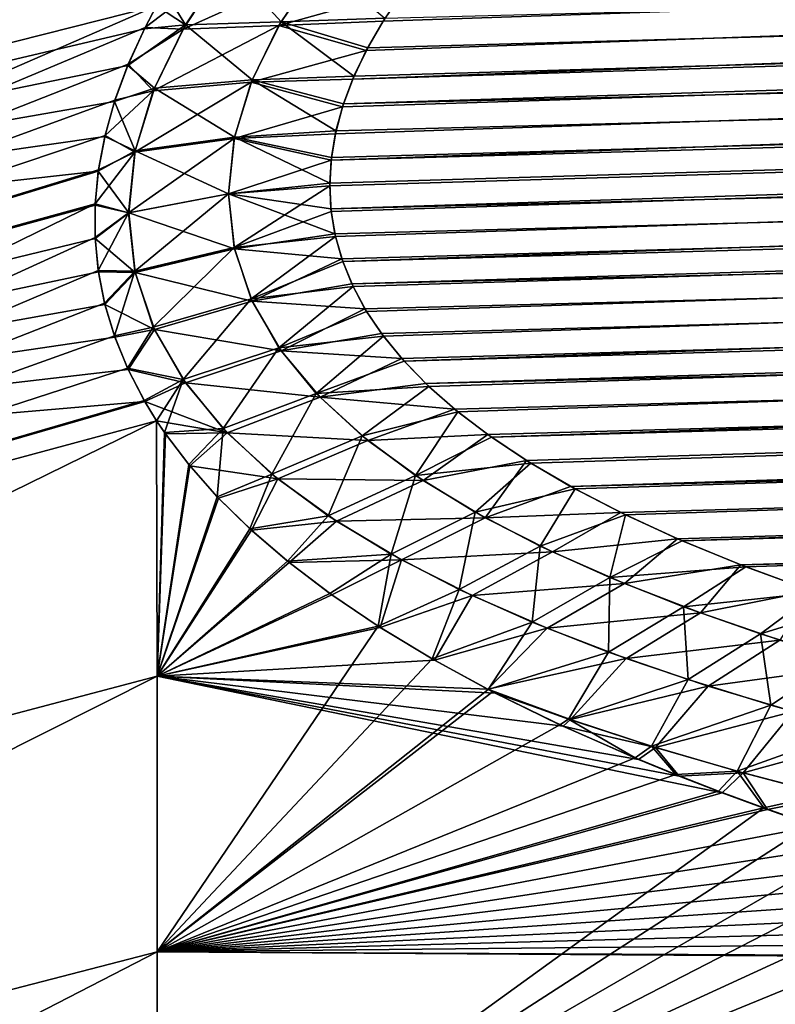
# Model space of a CAD drawing. Header units: metres. Extents: x -61 to 49, y -32 to 32.
# Tile 220 of 256: x 7.86 to 9.62, y 14.56 to 16.86. Entities that reach past the tile are written whole.
import ezdxf

# ---------------------------------------------------------------- set-up
doc = ezdxf.new("R2010")
doc.units = ezdxf.units.M
doc.layers.add('solid_K_27_40_10_000Y34', color=7, linetype='CONTINUOUS')

msp = doc.modelspace()

# ---------------------------------------------------------------- linework, layer by layer
at = {"layer": 'solid_K_27_40_10_000Y34'}
for points in [[(43.208347, 18.01755, 9.307489), (8.666349, 16.790401, 8.991085), (8.63484, 16.723785, 9.096686)], [(43.225967, 17.764996, 9.708657), (43.208347, 18.01755, 9.307489), (8.63484, 16.723785, 9.096686)], [(43.208347, 18.01755, 9.307489), (8.705775, 16.859138, 8.884273), (8.666349, 16.790401, 8.991085)], [(43.208347, 18.01755, 9.307489), (8.754018, 16.930603, 8.775442), (8.705775, 16.859138, 8.884273)], [(43.225967, 17.764996, 9.708657), (8.594123, 16.59601, 9.305321), (8.58408, 16.534328, 9.409054)], [(43.231838, 17.522821, 10.116003), (43.225967, 17.764996, 9.708657), (8.58408, 16.534328, 9.409054)], [(43.225967, 17.764996, 9.708657), (8.610914, 16.659107, 9.201267), (8.594123, 16.59601, 9.305321)], [(43.225967, 17.764996, 9.708657), (8.63484, 16.723785, 9.096686), (8.610914, 16.659107, 9.201267)], [(43.225979, 17.764793, -9.708986), (8.612949, 16.66544, -9.190935), (8.637675, 16.730196, -9.08644)], [(43.225979, 17.764793, -9.708986), (43.231838, 17.522646, -10.116307), (8.612949, 16.66544, -9.190935)], [(43.225979, 17.764793, -9.708986), (8.637675, 16.730196, -9.08644), (8.66994, 16.79705, -8.980666)], [(43.225979, 17.764793, -9.708986), (8.66994, 16.79705, -8.980666), (8.710131, 16.866102, -8.873568)], [(5.534052, 16.656313, -7.039017), (8.176753, 17.707096, -6.815365), (8.176753, 17.32515, -7.734964)], [(5.534052, 16.656313, -7.039017), (5.534052, 17.030996, -6.076647), (8.176753, 17.707096, -6.815365)], [(5.534052, 16.656313, 7.039017), (8.176753, 17.325129, 7.735013), (8.176753, 17.707081, 6.815408)], [(5.534052, 17.030996, 6.076647), (5.534052, 16.656313, 7.039017), (8.176753, 17.707081, 6.815408)], [(43.231838, 17.522821, 10.116003), (8.580831, 16.473772, 9.51293), (8.584213, 16.414148, 9.617263)], [(43.231838, 17.522821, 10.116003), (8.58408, 16.534328, 9.409054), (8.580831, 16.473772, 9.51293)], [(43.231838, 17.522646, -10.116307), (8.580915, 16.480005, -9.502148), (8.584764, 16.540596, -9.398417)], [(43.231838, 17.522646, -10.116307), (8.583591, 16.420294, -9.606415), (8.580915, 16.480005, -9.502148)], [(43.231838, 17.522646, -10.116307), (43.225998, 17.290945, -10.529683), (8.583591, 16.420294, -9.606415)], [(43.231838, 17.522821, 10.116003), (8.584213, 16.414148, 9.617263), (8.594408, 16.355217, 9.722486)], [(43.231838, 17.522646, -10.116307), (8.584764, 16.540596, -9.398417), (8.595411, 16.60231, -9.294833)], [(43.231838, 17.522821, 10.116003), (8.594408, 16.355217, 9.722486), (8.611416, 16.296679, 9.829165)], [(43.231838, 17.522646, -10.116307), (8.595411, 16.60231, -9.294833), (8.612949, 16.66544, -9.190935)], [(43.226002, 17.29109, 10.529416), (43.231838, 17.522821, 10.116003), (8.611416, 16.296679, 9.829165)], [(5.534052, 16.227299, -7.978426), (8.176753, 17.32515, -7.734964), (8.175726, 16.895098, -8.633279)], [(5.534052, 16.227299, -7.978426), (5.534052, 16.656313, -7.039017), (8.176753, 17.32515, -7.734964)], [(5.534052, 16.227299, 7.978426), (8.175688, 16.895054, 8.633335), (8.176753, 17.325129, 7.735013)], [(5.534052, 16.656313, 7.039017), (5.534052, 16.227299, 7.978426), (8.176753, 17.325129, 7.735013)], [(43.225998, 17.290945, -10.529683), (8.593028, 16.361303, -9.711519), (8.583591, 16.420294, -9.606415)], [(43.225998, 17.290945, -10.529683), (8.609248, 16.302828, -9.817851), (8.593028, 16.361303, -9.711519)], [(43.225998, 17.290945, -10.529683), (8.632588, 16.244707, -9.925769), (8.609248, 16.302828, -9.817851)], [(43.226002, 17.29109, 10.529416), (8.611416, 16.296679, 9.829165), (8.635576, 16.238447, 9.93753)], [(43.225998, 17.290945, -10.529683), (43.208401, 17.069761, -10.949), (8.632588, 16.244707, -9.925769)], [(43.226002, 17.29109, 10.529416), (8.635576, 16.238447, 9.93753), (8.667266, 16.180258, 10.048165)], [(43.226002, 17.29109, 10.529416), (8.667266, 16.180258, 10.048165), (8.706863, 16.122061, 10.161276)], [(43.226002, 17.29109, 10.529416), (8.706863, 16.122061, 10.161276), (8.755336, 16.063543, 10.277651)], [(43.208416, 17.069876, 10.948779), (43.226002, 17.29109, 10.529416), (8.755336, 16.063543, 10.277651)], [(43.208401, 17.069761, -10.949), (8.663455, 16.1866, -10.035992), (8.632588, 16.244707, -9.925769)], [(43.208401, 17.069761, -10.949), (8.702182, 16.128473, -10.148696), (8.663455, 16.1866, -10.035992)], [(43.208401, 17.069761, -10.949), (8.749625, 16.069988, -10.264708), (8.702182, 16.128473, -10.148696)], [(43.208401, 17.069761, -10.949), (8.806082, 16.011202, -10.384082), (8.749625, 16.069988, -10.264708)], [(43.208416, 17.069876, 10.948779), (8.755336, 16.063543, 10.277651), (8.812924, 16.004751, 10.397364)], [(43.208401, 17.069761, -10.949), (43.179043, 16.859137, -11.374247), (8.806082, 16.011202, -10.384082)], [(43.208416, 17.069876, 10.948779), (8.812924, 16.004751, 10.397364), (8.881098, 15.945402, 10.521252)], [(43.208416, 17.069876, 10.948779), (8.881098, 15.945402, 10.521252), (8.959942, 15.885625, 10.649261)], [(43.179058, 16.859222, 11.374068), (43.208416, 17.069876, 10.948779), (8.959942, 15.885625, 10.649261)], [(8.331088, 16.984133, 8.560916), (8.175688, 16.895054, 8.633335), (8.148813, 16.844261, 8.713039)], [(8.237473, 16.840752, 8.776145), (8.331088, 16.984133, 8.560916), (8.148813, 16.844261, 8.713039)], [(8.340375, 16.996883, -8.542119), (8.243091, 16.850458, -8.761307), (8.195185, 16.929331, -8.579936)], [(8.549563, 16.981155, 8.65795), (8.331088, 16.984133, 8.560916), (8.237473, 16.840752, 8.776145)], [(8.462069, 16.848989, 8.857696), (8.549563, 16.981155, 8.65795), (8.237473, 16.840752, 8.776145)], [(8.467285, 16.857916, -8.843971), (8.243091, 16.850458, -8.761307), (8.340375, 16.996883, -8.542119)], [(8.558271, 16.992929, -8.640469), (8.467285, 16.857916, -8.843971), (8.340375, 16.996883, -8.542119)], [(8.462069, 16.848989, 8.857696), (8.754018, 16.930603, 8.775442), (8.549563, 16.981155, 8.65795)], [(8.558271, 16.992929, -8.640469), (8.710131, 16.866102, -8.873568), (8.467285, 16.857916, -8.843971)], [(8.462069, 16.848989, 8.857696), (8.705775, 16.859138, 8.884273), (8.754018, 16.930603, 8.775442)], [(8.243091, 16.850458, -8.761307), (8.175726, 16.895098, -8.633279), (8.195185, 16.929331, -8.579936)], [(5.534052, 16.227299, -7.978426), (8.175726, 16.895098, -8.633279), (8.147499, 16.841406, -8.717628)], [(5.534052, 15.745355, 8.89181), (8.148813, 16.844261, 8.713039), (8.175688, 16.895054, 8.633335)], [(5.534052, 16.227299, 7.978426), (5.534052, 15.745355, 8.89181), (8.175688, 16.895054, 8.633335)], [(8.243091, 16.850458, -8.761307), (8.147499, 16.841406, -8.717628), (8.175726, 16.895098, -8.633279)], [(8.467285, 16.857916, -8.843971), (8.710131, 16.866102, -8.873568), (8.66994, 16.79705, -8.980666)], [(5.534052, 15.745355, 8.89181), (8.109206, 16.758318, 8.849668), (8.148813, 16.844261, 8.713039)], [(5.534052, 16.227299, -7.978426), (8.147499, 16.841406, -8.717628), (8.108155, 16.755447, -8.85437)], [(8.243091, 16.850458, -8.761307), (8.108155, 16.755447, -8.85437), (8.147499, 16.841406, -8.717628)], [(8.243091, 16.850458, -8.761307), (8.170449, 16.702751, -8.991364), (8.108155, 16.755447, -8.85437)], [(8.237473, 16.840752, 8.776145), (8.148813, 16.844261, 8.713039), (8.109206, 16.758318, 8.849668)], [(8.167811, 16.696375, 9.001489), (8.237473, 16.840752, 8.776145), (8.109206, 16.758318, 8.849668)], [(8.462069, 16.848989, 8.857696), (8.237473, 16.840752, 8.776145), (8.167811, 16.696375, 9.001489)], [(8.397231, 16.716377, 9.065708), (8.462069, 16.848989, 8.857696), (8.167811, 16.696375, 9.001489)], [(8.399676, 16.722246, -9.056355), (8.170449, 16.702751, -8.991364), (8.243091, 16.850458, -8.761307)], [(8.467285, 16.857916, -8.843971), (8.399676, 16.722246, -9.056355), (8.243091, 16.850458, -8.761307)], [(8.397231, 16.716377, 9.065708), (8.666349, 16.790401, 8.991085), (8.462069, 16.848989, 8.857696)], [(8.467285, 16.857916, -8.843971), (8.637675, 16.730196, -9.08644), (8.399676, 16.722246, -9.056355)], [(8.462069, 16.848989, 8.857696), (8.666349, 16.790401, 8.991085), (8.705775, 16.859138, 8.884273)], [(8.467285, 16.857916, -8.843971), (8.66994, 16.79705, -8.980666), (8.637675, 16.730196, -9.08644)], [(43.179043, 16.859137, -11.374247), (8.873101, 15.951882, -10.507565), (8.806082, 16.011202, -10.384082)], [(43.179043, 16.859137, -11.374247), (8.950794, 15.892119, -10.635185), (8.873101, 15.951882, -10.507565)], [(43.179043, 16.859137, -11.374247), (9.041275, 15.831706, -10.767757), (8.950794, 15.892119, -10.635185)], [(43.179058, 16.859222, 11.374068), (8.959942, 15.885625, 10.649261), (9.051338, 15.825407, 10.781788)], [(43.179043, 16.859137, -11.374247), (9.144457, 15.770795, -10.905213), (9.041275, 15.831706, -10.767757)], [(43.179058, 16.859222, 11.374068), (9.051338, 15.825407, 10.781788), (9.155223, 15.764862, 10.918821)], [(43.179043, 16.859137, -11.374247), (43.137859, 16.659208, -11.805233), (9.144457, 15.770795, -10.905213)], [(43.179058, 16.859222, 11.374068), (9.155223, 15.764862, 10.918821), (9.273528, 15.704136, 11.060455)], [(43.179058, 16.859222, 11.374068), (9.273528, 15.704136, 11.060455), (9.406145, 15.643331, 11.206717)], [(43.137875, 16.659271, 11.805096), (43.179058, 16.859222, 11.374068), (9.406145, 15.643331, 11.206717)], [(8.397231, 16.716377, 9.065708), (8.63484, 16.723785, 9.096686), (8.666349, 16.790401, 8.991085)], [(5.534052, 15.745355, 8.89181), (8.078156, 16.674433, 8.985442), (8.109206, 16.758318, 8.849668)], [(5.534052, 16.227299, -7.978426), (8.108155, 16.755447, -8.85437), (8.07725, 16.671494, -8.990276)], [(8.170449, 16.702751, -8.991364), (8.07725, 16.671494, -8.990276), (8.108155, 16.755447, -8.85437)], [(8.167811, 16.696375, 9.001489), (8.109206, 16.758318, 8.849668), (8.078156, 16.674433, 8.985442)], [(8.397231, 16.716377, 9.065708), (8.610914, 16.659107, 9.201267), (8.63484, 16.723785, 9.096686)], [(8.399676, 16.722246, -9.056355), (8.637675, 16.730196, -9.08644), (8.612949, 16.66544, -9.190935)], [(8.170449, 16.702751, -8.991364), (8.125342, 16.555676, -9.230089), (8.07725, 16.671494, -8.990276)], [(8.397231, 16.716377, 9.065708), (8.167811, 16.696375, 9.001489), (8.124866, 16.552467, 9.235452)], [(8.357385, 16.584524, 9.280735), (8.397231, 16.716377, 9.065708), (8.124866, 16.552467, 9.235452)], [(8.357847, 16.587456, -9.275824), (8.125342, 16.555676, -9.230089), (8.170449, 16.702751, -8.991364)], [(8.399676, 16.722246, -9.056355), (8.357847, 16.587456, -9.275824), (8.170449, 16.702751, -8.991364)], [(8.357385, 16.584524, 9.280735), (8.610914, 16.659107, 9.201267), (8.397231, 16.716377, 9.065708)], [(8.399676, 16.722246, -9.056355), (8.595411, 16.60231, -9.294833), (8.357847, 16.587456, -9.275824)], [(8.399676, 16.722246, -9.056355), (8.612949, 16.66544, -9.190935), (8.595411, 16.60231, -9.294833)], [(8.167811, 16.696375, 9.001489), (8.078156, 16.674433, 8.985442), (8.054945, 16.5921, 9.120896)], [(8.124866, 16.552467, 9.235452), (8.167811, 16.696375, 9.001489), (8.054945, 16.5921, 9.120896)], [(5.534052, 15.745355, 8.89181), (8.054945, 16.5921, 9.120896), (8.078156, 16.674433, 8.985442)], [(5.534052, 16.227299, -7.978426), (8.07725, 16.671494, -8.990276), (8.054208, 16.589159, -9.125749)], [(8.125342, 16.555676, -9.230089), (8.054208, 16.589159, -9.125749), (8.07725, 16.671494, -8.990276)], [(8.357385, 16.584524, 9.280735), (8.594123, 16.59601, 9.305321), (8.610914, 16.659107, 9.201267)], [(43.137859, 16.659208, -11.805233), (9.262332, 15.709609, -11.047515), (9.144457, 15.770795, -10.905213)], [(43.137859, 16.659208, -11.805233), (9.394786, 15.648253, -11.194696), (9.262332, 15.709609, -11.047515)], [(43.137859, 16.659208, -11.805233), (9.543297, 15.587199, -11.3461), (9.394786, 15.648253, -11.194696)], [(43.137875, 16.659271, 11.805096), (9.406145, 15.643331, 11.206717), (9.554759, 15.582767, 11.357292)], [(43.137859, 16.659208, -11.805233), (43.084755, 16.47002, -12.242013), (9.543297, 15.587199, -11.3461)], [(43.137875, 16.659271, 11.805096), (9.554759, 15.582767, 11.357292), (9.719292, 15.522532, 11.512231)], [(5.534052, 15.745355, 8.89181), (8.039639, 16.511354, 9.256071), (8.054945, 16.5921, 9.120896)], [(5.534052, 16.227299, -7.978426), (8.054208, 16.589159, -9.125749), (8.039083, 16.508455, -9.260869)], [(8.125342, 16.555676, -9.230089), (8.039083, 16.508455, -9.260869), (8.054208, 16.589159, -9.125749)], [(8.124866, 16.552467, 9.235452), (8.054945, 16.5921, 9.120896), (8.039639, 16.511354, 9.256071)], [(8.357847, 16.587456, -9.275824), (8.343859, 16.45509, -9.500388), (8.125342, 16.555676, -9.230089)], [(8.357847, 16.587456, -9.275824), (8.580915, 16.480005, -9.502148), (8.343859, 16.45509, -9.500388)], [(8.357385, 16.584524, 9.280735), (8.58408, 16.534328, 9.409054), (8.594123, 16.59601, 9.305321)], [(8.357847, 16.587456, -9.275824), (8.595411, 16.60231, -9.294833), (8.584764, 16.540596, -9.398417)], [(8.357847, 16.587456, -9.275824), (8.584764, 16.540596, -9.398417), (8.580915, 16.480005, -9.502148)], [(8.357385, 16.584524, 9.280735), (8.124866, 16.552467, 9.235452), (8.110145, 16.411083, 9.475115)], [(8.343773, 16.455034, 9.500465), (8.357385, 16.584524, 9.280735), (8.110145, 16.411083, 9.475115)], [(8.343773, 16.455034, 9.500465), (8.58408, 16.534328, 9.409054), (8.357385, 16.584524, 9.280735)], [(8.124866, 16.552467, 9.235452), (8.039639, 16.511354, 9.256071), (8.0318, 16.431793, 9.391438)], [(8.110145, 16.411083, 9.475115), (8.124866, 16.552467, 9.235452), (8.0318, 16.431793, 9.391438)], [(8.125342, 16.555676, -9.230089), (8.110255, 16.411154, -9.475015), (8.039083, 16.508455, -9.260869)], [(8.343859, 16.45509, -9.500388), (8.110255, 16.411154, -9.475015), (8.125342, 16.555676, -9.230089)], [(8.343773, 16.455034, 9.500465), (8.580831, 16.473772, 9.51293), (8.58408, 16.534328, 9.409054)], [(5.534052, 15.745355, 8.89181), (8.0318, 16.431793, 9.391438), (8.039639, 16.511354, 9.256071)], [(5.534052, 15.745355, -8.89181), (8.039083, 16.508455, -9.260869), (8.031595, 16.428942, -9.396291)], [(5.534052, 15.745355, -8.89181), (5.534052, 16.227299, -7.978426), (8.039083, 16.508455, -9.260869)], [(8.110255, 16.411154, -9.475015), (8.031595, 16.428942, -9.396291), (8.039083, 16.508455, -9.260869)], [(8.357322, 16.329519, 9.7224), (8.580831, 16.473772, 9.51293), (8.343773, 16.455034, 9.500465)], [(8.343859, 16.45509, -9.500388), (8.580915, 16.480005, -9.502148), (8.583591, 16.420294, -9.606415)], [(8.357322, 16.329519, 9.7224), (8.584213, 16.414148, 9.617263), (8.580831, 16.473772, 9.51293)], [(43.084755, 16.47002, -12.242013), (9.707787, 15.526532, -11.50177), (9.543297, 15.587199, -11.3461)], [(8.343773, 16.455034, 9.500465), (8.110145, 16.411083, 9.475115), (8.124784, 16.274269, 9.717288)], [(8.343859, 16.45509, -9.500388), (8.357934, 16.326773, -9.727363), (8.110255, 16.411154, -9.475015)], [(8.357322, 16.329519, 9.7224), (8.343773, 16.455034, 9.500465), (8.124784, 16.274269, 9.717288)], [(8.343859, 16.45509, -9.500388), (8.583591, 16.420294, -9.606415), (8.593028, 16.361303, -9.711519)], [(8.343859, 16.45509, -9.500388), (8.593028, 16.361303, -9.711519), (8.357934, 16.326773, -9.727363)], [(5.534052, 15.212053, 9.776193), (8.031462, 16.35343, 9.527019), (8.0318, 16.431793, 9.391438)], [(5.534052, 15.745355, 8.89181), (5.534052, 15.212053, 9.776193), (8.0318, 16.431793, 9.391438)], [(5.534052, 15.745355, -8.89181), (8.031595, 16.428942, -9.396291), (8.031766, 16.350628, -9.532022)], [(8.110145, 16.411083, 9.475115), (8.0318, 16.431793, 9.391438), (8.031462, 16.35343, 9.527019)], [(8.110255, 16.411154, -9.475015), (8.031766, 16.350628, -9.532022), (8.031595, 16.428942, -9.396291)], [(8.110145, 16.411083, 9.475115), (8.031462, 16.35343, 9.527019), (8.038827, 16.275938, 9.663513)], [(8.110255, 16.411154, -9.475015), (8.125451, 16.271269, -9.722723), (8.031766, 16.350628, -9.532022)], [(8.124784, 16.274269, 9.717288), (8.110145, 16.411083, 9.475115), (8.038827, 16.275938, 9.663513)], [(8.357934, 16.326773, -9.727363), (8.125451, 16.271269, -9.722723), (8.110255, 16.411154, -9.475015)], [(8.357322, 16.329519, 9.7224), (8.594408, 16.355217, 9.722486), (8.584213, 16.414148, 9.617263)], [(8.397329, 16.20927, 9.944071), (8.594408, 16.355217, 9.722486), (8.357322, 16.329519, 9.7224)], [(8.357934, 16.326773, -9.727363), (8.593028, 16.361303, -9.711519), (8.609248, 16.302828, -9.817851)], [(8.397329, 16.20927, 9.944071), (8.611416, 16.296679, 9.829165), (8.594408, 16.355217, 9.722486)], [(5.534052, 15.212053, 9.776193), (8.038827, 16.275938, 9.663513), (8.031462, 16.35343, 9.527019)], [(5.534052, 15.745355, -8.89181), (8.031766, 16.350628, -9.532022), (8.03941, 16.273117, -9.668636)], [(8.125451, 16.271269, -9.722723), (8.03941, 16.273117, -9.668636), (8.031766, 16.350628, -9.532022)], [(8.357322, 16.329519, 9.7224), (8.124784, 16.274269, 9.717288), (8.16793, 16.143656, 9.95885)], [(8.357934, 16.326773, -9.727363), (8.39963, 16.204086, -9.953827), (8.125451, 16.271269, -9.722723)], [(8.397329, 16.20927, 9.944071), (8.357322, 16.329519, 9.7224), (8.16793, 16.143656, 9.95885)], [(8.357934, 16.326773, -9.727363), (8.609248, 16.302828, -9.817851), (8.39963, 16.204086, -9.953827)], [(8.397329, 16.20927, 9.944071), (8.635576, 16.238447, 9.93753), (8.611416, 16.296679, 9.829165)], [(8.39963, 16.204086, -9.953827), (8.609248, 16.302828, -9.817851), (8.632588, 16.244707, -9.925769)], [(5.534052, 15.212053, 9.776193), (8.053886, 16.199305, 9.80092), (8.038827, 16.275938, 9.663513)], [(5.534052, 15.745355, -8.89181), (8.03941, 16.273117, -9.668636), (8.054479, 16.196379, -9.806125)], [(8.124784, 16.274269, 9.717288), (8.038827, 16.275938, 9.663513), (8.053886, 16.199305, 9.80092)], [(8.125451, 16.271269, -9.722723), (8.054479, 16.196379, -9.806125), (8.03941, 16.273117, -9.668636)], [(8.124784, 16.274269, 9.717288), (8.053886, 16.199305, 9.80092), (8.076744, 16.123165, 9.939871)], [(8.125451, 16.271269, -9.722723), (8.170384, 16.138042, -9.969467), (8.054479, 16.196379, -9.806125)], [(8.16793, 16.143656, 9.95885), (8.124784, 16.274269, 9.717288), (8.076744, 16.123165, 9.939871)], [(8.39963, 16.204086, -9.953827), (8.170384, 16.138042, -9.969467), (8.125451, 16.271269, -9.722723)], [(8.39963, 16.204086, -9.953827), (8.632588, 16.244707, -9.925769), (8.663455, 16.1866, -10.035992)], [(8.462075, 16.095354, 10.163033), (8.635576, 16.238447, 9.93753), (8.397329, 16.20927, 9.944071)], [(8.462075, 16.095354, 10.163033), (8.667266, 16.180258, 10.048165), (8.635576, 16.238447, 9.93753)], [(5.534052, 15.212053, 9.776193), (8.076744, 16.123165, 9.939871), (8.053886, 16.199305, 9.80092)], [(5.534052, 15.745355, -8.89181), (8.054479, 16.196379, -9.806125), (8.077565, 16.120214, -9.945165)], [(8.170384, 16.138042, -9.969467), (8.077565, 16.120214, -9.945165), (8.054479, 16.196379, -9.806125)], [(8.397329, 16.20927, 9.944071), (8.16793, 16.143656, 9.95885), (8.237492, 16.020588, 10.196714)], [(8.39963, 16.204086, -9.953827), (8.467358, 16.088079, -10.177388), (8.170384, 16.138042, -9.969467)], [(8.462075, 16.095354, 10.163033), (8.397329, 16.20927, 9.944071), (8.237492, 16.020588, 10.196714)], [(8.39963, 16.204086, -9.953827), (8.663455, 16.1866, -10.035992), (8.467358, 16.088079, -10.177388)], [(8.462075, 16.095354, 10.163033), (8.706863, 16.122061, 10.161276), (8.667266, 16.180258, 10.048165)], [(8.467358, 16.088079, -10.177388), (8.663455, 16.1866, -10.035992), (8.702182, 16.128473, -10.148696)], [(8.16793, 16.143656, 9.95885), (8.076744, 16.123165, 9.939871), (8.107285, 16.04743, 10.080384)], [(8.170384, 16.138042, -9.969467), (8.108657, 16.044577, -10.085765), (8.077565, 16.120214, -9.945165)], [(8.237492, 16.020588, 10.196714), (8.16793, 16.143656, 9.95885), (8.107285, 16.04743, 10.080384)], [(8.170384, 16.138042, -9.969467), (8.243156, 16.012775, -10.21224), (8.108657, 16.044577, -10.085765)], [(8.467358, 16.088079, -10.177388), (8.243156, 16.012775, -10.21224), (8.170384, 16.138042, -9.969467)], [(8.467358, 16.088079, -10.177388), (8.702182, 16.128473, -10.148696), (8.749625, 16.069988, -10.264708)], [(5.534052, 15.212053, 9.776193), (8.107285, 16.04743, 10.080384), (8.076744, 16.123165, 9.939871)], [(5.534052, 15.745355, -8.89181), (8.077565, 16.120214, -9.945165), (8.108657, 16.044577, -10.085765)], [(8.549535, 15.988509, 10.377262), (8.706863, 16.122061, 10.161276), (8.462075, 16.095354, 10.163033)], [(8.549535, 15.988509, 10.377262), (8.755336, 16.063543, 10.277651), (8.706863, 16.122061, 10.161276)], [(8.462075, 16.095354, 10.163033), (8.237492, 16.020588, 10.196714), (8.331048, 15.905952, 10.428366)], [(8.467358, 16.088079, -10.177388), (8.558416, 15.979296, -10.396173), (8.243156, 16.012775, -10.21224)], [(8.549535, 15.988509, 10.377262), (8.462075, 16.095354, 10.163033), (8.331048, 15.905952, 10.428366)], [(8.467358, 16.088079, -10.177388), (8.749625, 16.069988, -10.264708), (8.558416, 15.979296, -10.396173)], [(8.549535, 15.988509, 10.377262), (8.812924, 16.004751, 10.397364), (8.755336, 16.063543, 10.277651)], [(8.558416, 15.979296, -10.396173), (8.749625, 16.069988, -10.264708), (8.806082, 16.011202, -10.384082)], [(5.534052, 15.212053, 9.776193), (8.14635, 15.972019, 10.223032), (8.107285, 16.04743, 10.080384)], [(5.534052, 15.745355, -8.89181), (8.108657, 16.044577, -10.085765), (8.14822, 15.969186, -10.228585)], [(8.237492, 16.020588, 10.196714), (8.107285, 16.04743, 10.080384), (8.14635, 15.972019, 10.223032)], [(8.243156, 16.012775, -10.21224), (8.14822, 15.969186, -10.228585), (8.108657, 16.044577, -10.085765)], [(8.237492, 16.020588, 10.196714), (8.14635, 15.972019, 10.223032), (8.175743, 15.923986, 10.315265)], [(8.243156, 16.012775, -10.21224), (8.340543, 15.896101, -10.448784), (8.14822, 15.969186, -10.228585)], [(8.237492, 16.020588, 10.196714), (8.175743, 15.923986, 10.315265), (8.193947, 15.896859, 10.367843)], [(8.331048, 15.905952, 10.428366), (8.237492, 16.020588, 10.196714), (8.193947, 15.896859, 10.367843)], [(8.558416, 15.979296, -10.396173), (8.340543, 15.896101, -10.448784), (8.243156, 16.012775, -10.21224)], [(8.558416, 15.979296, -10.396173), (8.806082, 16.011202, -10.384082), (8.873101, 15.951882, -10.507565)], [(8.549535, 15.988509, 10.377262), (8.331048, 15.905952, 10.428366), (8.445471, 15.799763, 10.652617)], [(8.657021, 15.888802, 10.585702), (8.549535, 15.988509, 10.377262), (8.445471, 15.799763, 10.652617)], [(8.657021, 15.888802, 10.585702), (8.812924, 16.004751, 10.397364), (8.549535, 15.988509, 10.377262)], [(8.657021, 15.888802, 10.585702), (8.881098, 15.945402, 10.521252), (8.812924, 16.004751, 10.397364)], [(5.534052, 15.212053, 9.776193), (8.175743, 15.923986, 10.315265), (8.14635, 15.972019, 10.223032)], [(5.534052, 15.212053, -9.776193), (8.14822, 15.969186, -10.228585), (8.17571, 15.924353, -10.314679)], [(5.534052, 15.212053, -9.776193), (5.534052, 15.745355, -8.89181), (8.14822, 15.969186, -10.228585)], [(8.340543, 15.896101, -10.448784), (8.17571, 15.924353, -10.314679), (8.14822, 15.969186, -10.228585)], [(8.558416, 15.979296, -10.396173), (8.670075, 15.878138, -10.608513), (8.340543, 15.896101, -10.448784)], [(8.558416, 15.979296, -10.396173), (8.873101, 15.951882, -10.507565), (8.670075, 15.878138, -10.608513)], [(8.781773, 15.796199, 10.787449), (8.881098, 15.945402, 10.521252), (8.657021, 15.888802, 10.585702)], [(8.670075, 15.878138, -10.608513), (8.873101, 15.951882, -10.507565), (8.950794, 15.892119, -10.635185)], [(8.781773, 15.796199, 10.787449), (8.959942, 15.885625, 10.649261), (8.881098, 15.945402, 10.521252)], [(5.534052, 14.629132, -10.628687), (8.17571, 15.924353, -10.314679), (8.176753, 15.326956, -11.183689)], [(5.534052, 14.629132, -10.628687), (5.534052, 15.212053, -9.776193), (8.17571, 15.924353, -10.314679)], [(5.534052, 14.629132, 10.628687), (8.176753, 15.326583, 11.1842), (8.175743, 15.923986, 10.315265)], [(5.534052, 15.212053, 9.776193), (5.534052, 14.629132, 10.628687), (8.175743, 15.923986, 10.315265)], [(8.196157, 15.893888, -10.373711), (8.176753, 15.326956, -11.183689), (8.17571, 15.924353, -10.314679)], [(8.340543, 15.896101, -10.448784), (8.196157, 15.893888, -10.373711), (8.17571, 15.924353, -10.314679)], [(8.193947, 15.896859, 10.367843), (8.175743, 15.923986, 10.315265), (8.176753, 15.326583, 11.1842)], [(8.250913, 15.82178, 10.515471), (8.193947, 15.896859, 10.367843), (8.176753, 15.326583, 11.1842)], [(8.196157, 15.893888, -10.373711), (8.253445, 15.818683, -10.521611), (8.176753, 15.326956, -11.183689)], [(8.331048, 15.905952, 10.428366), (8.193947, 15.896859, 10.367843), (8.250913, 15.82178, 10.515471)], [(8.340543, 15.896101, -10.448784), (8.253445, 15.818683, -10.521611), (8.196157, 15.893888, -10.373711)], [(8.331048, 15.905952, 10.428366), (8.250913, 15.82178, 10.515471), (8.317328, 15.746608, 10.666092)], [(8.340543, 15.896101, -10.448784), (8.459307, 15.788453, -10.677099), (8.253445, 15.818683, -10.521611)], [(8.445471, 15.799763, 10.652617), (8.331048, 15.905952, 10.428366), (8.317328, 15.746608, 10.666092)], [(8.670075, 15.878138, -10.608513), (8.459307, 15.788453, -10.677099), (8.340543, 15.896101, -10.448784)], [(8.657021, 15.888802, 10.585702), (8.445471, 15.799763, 10.652617), (8.577555, 15.7019, 10.868484)], [(8.670075, 15.878138, -10.608513), (8.799664, 15.784397, -10.813807), (8.459307, 15.788453, -10.677099)], [(8.781773, 15.796199, 10.787449), (8.657021, 15.888802, 10.585702), (8.577555, 15.7019, 10.868484)], [(8.670075, 15.878138, -10.608513), (8.950794, 15.892119, -10.635185), (8.799664, 15.784397, -10.813807)], [(8.781773, 15.796199, 10.787449), (9.051338, 15.825407, 10.781788), (8.959942, 15.885625, 10.649261)], [(8.799664, 15.784397, -10.813807), (8.950794, 15.892119, -10.635185), (9.041275, 15.831706, -10.767757)], [(8.921371, 15.710444, 10.98209), (9.051338, 15.825407, 10.781788), (8.781773, 15.796199, 10.787449)], [(8.799664, 15.784397, -10.813807), (9.041275, 15.831706, -10.767757), (8.944532, 15.697666, -11.011842)], [(8.921371, 15.710444, 10.98209), (9.155223, 15.764862, 10.918821), (9.051338, 15.825407, 10.781788)], [(8.944532, 15.697666, -11.011842), (9.041275, 15.831706, -10.767757), (9.144457, 15.770795, -10.905213)], [(8.317328, 15.746608, 10.666092), (8.250913, 15.82178, 10.515471), (8.176753, 15.326583, 11.1842)], [(8.253445, 15.818683, -10.521611), (8.320147, 15.743475, -10.672339), (8.176753, 15.326956, -11.183689)], [(8.459307, 15.788453, -10.677099), (8.320147, 15.743475, -10.672339), (8.253445, 15.818683, -10.521611)], [(8.445471, 15.799763, 10.652617), (8.317328, 15.746608, 10.666092), (8.394199, 15.671338, 10.820144)], [(8.459307, 15.788453, -10.677099), (8.397428, 15.668188, -10.826537), (8.320147, 15.743475, -10.672339)], [(8.577555, 15.7019, 10.868484), (8.445471, 15.799763, 10.652617), (8.394199, 15.671338, 10.820144)], [(8.459307, 15.788453, -10.677099), (8.596415, 15.689496, -10.896585), (8.397428, 15.668188, -10.826537)], [(8.799664, 15.784397, -10.813807), (8.596415, 15.689496, -10.896585), (8.459307, 15.788453, -10.677099)], [(8.781773, 15.796199, 10.787449), (8.577555, 15.7019, 10.868484), (8.724567, 15.611979, 11.075594)], [(8.799664, 15.784397, -10.813807), (8.944532, 15.697666, -11.011842), (8.596415, 15.689496, -10.896585)], [(8.921371, 15.710444, 10.98209), (8.781773, 15.796199, 10.787449), (8.724567, 15.611979, 11.075594)], [(9.073771, 15.631046, 11.169751), (9.155223, 15.764862, 10.918821), (8.921371, 15.710444, 10.98209)], [(8.944532, 15.697666, -11.011842), (9.144457, 15.770795, -10.905213), (9.262332, 15.709609, -11.047515)], [(9.073771, 15.631046, 11.169751), (9.273528, 15.704136, 11.060455), (9.155223, 15.764862, 10.918821)], [(8.394199, 15.671338, 10.820144), (8.317328, 15.746608, 10.666092), (8.176753, 15.326583, 11.1842)], [(8.320147, 15.743475, -10.672339), (8.397428, 15.668188, -10.826537), (8.176753, 15.326956, -11.183689)], [(8.921371, 15.710444, 10.98209), (8.724567, 15.611979, 11.075594), (8.884292, 15.529338, 11.274239)], [(9.073771, 15.631046, 11.169751), (8.921371, 15.710444, 10.98209), (8.884292, 15.529338, 11.274239)], [(8.944532, 15.697666, -11.011842), (9.262332, 15.709609, -11.047515), (9.102177, 15.617524, -11.202493)], [(9.102177, 15.617524, -11.202493), (9.262332, 15.709609, -11.047515), (9.394786, 15.648253, -11.194696)], [(8.577555, 15.7019, 10.868484), (8.394199, 15.671338, 10.820144), (8.481799, 15.595843, 10.9778)], [(8.596415, 15.689496, -10.896585), (8.485778, 15.592667, -10.984536), (8.397428, 15.668188, -10.826537)], [(8.724567, 15.611979, 11.075594), (8.577555, 15.7019, 10.868484), (8.481799, 15.595843, 10.9778)], [(8.596415, 15.689496, -10.896585), (8.748903, 15.598649, -11.107155), (8.485778, 15.592667, -10.984536)], [(8.944532, 15.697666, -11.011842), (8.748903, 15.598649, -11.107155), (8.596415, 15.689496, -10.896585)], [(8.944532, 15.697666, -11.011842), (9.102177, 15.617524, -11.202493), (8.748903, 15.598649, -11.107155)], [(9.236949, 15.557511, 11.350597), (9.273528, 15.704136, 11.060455), (9.073771, 15.631046, 11.169751)], [(9.236949, 15.557511, 11.350597), (9.406145, 15.643331, 11.206717), (9.273528, 15.704136, 11.060455)], [(8.481799, 15.595843, 10.9778), (8.394199, 15.671338, 10.820144), (8.176753, 15.326583, 11.1842)], [(8.397428, 15.668188, -10.826537), (8.485778, 15.592667, -10.984536), (8.176753, 15.326956, -11.183689)], [(9.102177, 15.617524, -11.202493), (9.394786, 15.648253, -11.194696), (9.270815, 15.543454, -11.386016)], [(9.236949, 15.557511, 11.350597), (9.554759, 15.582767, 11.357292), (9.406145, 15.643331, 11.206717)], [(9.270815, 15.543454, -11.386016), (9.394786, 15.648253, -11.194696), (9.543297, 15.587199, -11.3461)], [(9.102177, 15.617524, -11.202493), (8.913983, 15.515326, -11.308814), (8.748903, 15.598649, -11.107155)], [(9.073771, 15.631046, 11.169751), (8.884292, 15.529338, 11.274239), (9.054541, 15.453325, 11.464759)], [(9.102177, 15.617524, -11.202493), (9.270815, 15.543454, -11.386016), (8.913983, 15.515326, -11.308814)], [(9.236949, 15.557511, 11.350597), (9.073771, 15.631046, 11.169751), (9.054541, 15.453325, 11.464759)], [(8.581357, 15.520105, 11.139586), (8.481799, 15.595843, 10.9778), (8.176753, 15.326583, 11.1842)], [(8.724567, 15.611979, 11.075594), (8.481799, 15.595843, 10.9778), (8.581357, 15.520105, 11.139586)], [(8.748903, 15.598649, -11.107155), (8.586116, 15.516886, -11.146688), (8.485778, 15.592667, -10.984536)], [(8.724567, 15.611979, 11.075594), (8.581357, 15.520105, 11.139586), (8.693949, 15.444017, 11.306023)], [(8.748903, 15.598649, -11.107155), (8.699159, 15.440705, -11.313365), (8.586116, 15.516886, -11.146688)], [(8.884292, 15.529338, 11.274239), (8.724567, 15.611979, 11.075594), (8.693949, 15.444017, 11.306023)], [(8.748903, 15.598649, -11.107155), (8.913983, 15.515326, -11.308814), (8.699159, 15.440705, -11.313365)], [(8.485778, 15.592667, -10.984536), (8.586116, 15.516886, -11.146688), (8.176753, 15.326956, -11.183689)], [(9.409233, 15.489364, 11.52488), (9.554759, 15.582767, 11.357292), (9.236949, 15.557511, 11.350597)], [(9.270815, 15.543454, -11.386016), (9.543297, 15.587199, -11.3461), (9.448896, 15.474918, -11.562802)], [(9.409233, 15.489364, 11.52488), (9.719292, 15.522532, 11.512231), (9.554759, 15.582767, 11.357292)], [(9.448896, 15.474918, -11.562802), (9.543297, 15.587199, -11.3461), (9.707787, 15.526532, -11.50177)], [(9.236949, 15.557511, 11.350597), (9.054541, 15.453325, 11.464759), (9.233541, 15.383329, 11.647576)], [(9.409233, 15.489364, 11.52488), (9.236949, 15.557511, 11.350597), (9.233541, 15.383329, 11.647576)], [(8.884292, 15.529338, 11.274239), (8.693949, 15.444017, 11.306023), (8.820349, 15.367536, 11.477343)], [(9.054541, 15.453325, 11.464759), (8.884292, 15.529338, 11.274239), (8.820349, 15.367536, 11.477343)], [(9.270815, 15.543454, -11.386016), (9.089767, 15.438856, -11.50199), (8.913983, 15.515326, -11.308814)], [(9.270815, 15.543454, -11.386016), (9.448896, 15.474918, -11.562802), (9.089767, 15.438856, -11.50199)], [(9.448896, 15.474918, -11.562802), (9.707787, 15.526532, -11.50177), (9.634891, 15.411396, -11.733244)], [(8.693949, 15.444017, 11.306023), (8.581357, 15.520105, 11.139586), (8.176753, 15.326583, 11.1842)], [(8.586116, 15.516886, -11.146688), (8.699159, 15.440705, -11.313365), (8.176753, 15.326956, -11.183689)], [(8.913983, 15.515326, -11.308814), (8.825981, 15.36414, -11.484886), (8.699159, 15.440705, -11.313365)], [(8.913983, 15.515326, -11.308814), (9.089767, 15.438856, -11.50199), (8.825981, 15.36414, -11.484886)], [(9.589478, 15.426147, 11.692984), (9.719292, 15.522532, 11.512231), (9.409233, 15.489364, 11.52488)], [(9.589478, 15.426147, 11.692984), (9.808029, 15.492647, 11.591206), (9.719292, 15.522532, 11.512231)], [(9.409233, 15.489364, 11.52488), (9.233541, 15.383329, 11.647576), (9.420131, 15.318785, 11.823215)], [(9.589478, 15.426147, 11.692984), (9.409233, 15.489364, 11.52488), (9.420131, 15.318785, 11.823215)], [(9.776581, 15.367413, 11.855305), (9.808029, 15.492647, 11.591206), (9.589478, 15.426147, 11.692984)], [(9.448896, 15.474918, -11.562802), (9.274649, 15.368563, -11.687256), (9.089767, 15.438856, -11.50199)], [(9.448896, 15.474918, -11.562802), (9.634891, 15.411396, -11.733244), (9.274649, 15.368563, -11.687256)], [(8.693949, 15.444017, 11.306023), (8.176753, 15.326583, 11.1842), (8.176753, 14.681679, 12.018268)], [(8.820349, 15.367536, 11.477343), (8.693949, 15.444017, 11.306023), (8.176753, 14.681679, 12.018268)], [(8.699159, 15.440705, -11.313365), (8.825981, 15.36414, -11.484886), (8.176753, 15.326956, -11.183689)], [(9.054541, 15.453325, 11.464759), (8.820349, 15.367536, 11.477343), (8.951652, 15.296002, 11.641605)], [(9.089767, 15.438856, -11.50199), (8.951118, 15.296214, -11.641047), (8.825981, 15.36414, -11.484886)], [(9.089767, 15.438856, -11.50199), (9.274649, 15.368563, -11.687256), (8.951118, 15.296214, -11.641047)], [(9.233541, 15.383329, 11.647576), (9.054541, 15.453325, 11.464759), (8.951652, 15.296002, 11.641605)], [(9.634891, 15.411396, -11.733244), (9.467046, 15.30379, -11.86519), (9.274649, 15.368563, -11.687256)], [(9.589478, 15.426147, 11.692984), (9.420131, 15.318785, 11.823215), (9.613201, 15.259144, 11.992219)], [(9.634891, 15.411396, -11.733244), (9.827662, 15.352435, -11.897734), (9.467046, 15.30379, -11.86519)], [(9.776581, 15.367413, 11.855305), (9.589478, 15.426147, 11.692984), (9.613201, 15.259144, 11.992219)], [(8.951652, 15.296002, 11.641605), (8.820349, 15.367536, 11.477343), (8.176753, 14.681679, 12.018268)], [(8.825981, 15.36414, -11.484886), (8.951118, 15.296214, -11.641047), (8.176753, 15.326956, -11.183689)], [(9.274649, 15.368563, -11.687256), (9.144174, 15.225183, -11.833418), (8.951118, 15.296214, -11.641047)], [(9.233541, 15.383329, 11.647576), (8.951652, 15.296002, 11.641605), (9.139849, 15.226603, 11.829416)], [(9.420131, 15.318785, 11.823215), (9.233541, 15.383329, 11.647576), (9.139849, 15.226603, 11.829416)], [(9.274649, 15.368563, -11.687256), (9.467046, 15.30379, -11.86519), (9.144174, 15.225183, -11.833418)], [(9.776581, 15.367413, 11.855305), (9.613201, 15.259144, 11.992219), (9.811697, 15.203893, 12.155122)], [(9.827662, 15.352435, -11.897734), (9.665811, 15.243992, -12.036328), (9.467046, 15.30379, -11.86519)], [(5.534052, 13.998495, -11.446512), (8.176753, 15.326956, -11.183689), (8.176753, 14.682055, -12.017808)], [(5.534052, 13.998495, -11.446512), (5.534052, 14.629132, -10.628687), (8.176753, 15.326956, -11.183689)], [(5.534052, 13.998495, 11.446512), (8.176753, 14.681679, 12.018268), (8.176753, 15.326583, 11.1842)], [(5.534052, 14.629132, 10.628687), (5.534052, 13.998495, 11.446512), (8.176753, 15.326583, 11.1842)], [(9.499612, 15.054144, -12.228367), (8.176753, 14.682055, -12.017808), (8.176753, 15.326956, -11.183689)], [(9.399265, 15.093163, -12.130109), (9.499612, 15.054144, -12.228367), (8.176753, 15.326956, -11.183689)], [(9.30406, 15.132212, -12.033415), (9.399265, 15.093163, -12.130109), (8.176753, 15.326956, -11.183689)], [(9.127091, 15.209858, -11.844583), (9.30406, 15.132212, -12.033415), (8.176753, 15.326956, -11.183689)], [(8.968479, 15.28722, -11.661945), (9.127091, 15.209858, -11.844583), (8.176753, 15.326956, -11.183689)], [(8.951118, 15.296214, -11.641047), (8.968479, 15.28722, -11.661945), (8.176753, 15.326956, -11.183689)], [(9.420131, 15.318785, 11.823215), (9.139849, 15.226603, 11.829416), (9.334564, 15.163048, 12.009021)], [(9.613201, 15.259144, 11.992219), (9.420131, 15.318785, 11.823215), (9.334564, 15.163048, 12.009021)], [(8.962042, 15.290593, 11.654152), (8.951652, 15.296002, 11.641605), (8.176753, 14.681679, 12.018268)], [(9.144174, 15.225183, -11.833418), (8.968479, 15.28722, -11.661945), (8.951118, 15.296214, -11.641047)], [(9.139849, 15.226603, 11.829416), (8.951652, 15.296002, 11.641605), (8.962042, 15.290593, 11.654152)], [(9.467046, 15.30379, -11.86519), (9.343707, 15.160271, -12.017091), (9.144174, 15.225183, -11.833418)], [(9.467046, 15.30379, -11.86519), (9.665811, 15.243992, -12.036328), (9.343707, 15.160271, -12.017091)], [(9.119715, 15.213161, 11.836543), (8.962042, 15.290593, 11.654152), (8.176753, 14.681679, 12.018268)], [(9.139849, 15.226603, 11.829416), (8.962042, 15.290593, 11.654152), (9.119715, 15.213161, 11.836543)], [(9.144174, 15.225183, -11.833418), (9.127091, 15.209858, -11.844583), (8.968479, 15.28722, -11.661945)], [(9.613201, 15.259144, 11.992219), (9.334564, 15.163048, 12.009021), (9.534915, 15.104535, 12.18147)], [(9.811697, 15.203893, 12.155122), (9.613201, 15.259144, 11.992219), (9.534915, 15.104535, 12.18147)], [(9.139849, 15.226603, 11.829416), (9.119715, 15.213161, 11.836543), (9.296039, 15.135509, 12.025214)], [(9.334564, 15.163048, 12.009021), (9.139849, 15.226603, 11.829416), (9.296039, 15.135509, 12.025214)], [(9.665811, 15.243992, -12.036328), (9.549038, 15.100619, -12.193281), (9.343707, 15.160271, -12.017091)], [(9.665811, 15.243992, -12.036328), (9.870172, 15.188709, -12.201169), (9.549038, 15.100619, -12.193281)], [(9.296039, 15.135509, 12.025214), (9.119715, 15.213161, 11.836543), (8.176753, 14.681679, 12.018268)], [(9.343707, 15.160271, -12.017091), (9.127091, 15.209858, -11.844583), (9.144174, 15.225183, -11.833418)], [(9.343707, 15.160271, -12.017091), (9.30406, 15.132212, -12.033415), (9.127091, 15.209858, -11.844583)], [(9.811697, 15.203893, 12.155122), (9.534915, 15.104535, 12.18147), (9.739981, 15.050518, 12.347387)], [(9.870172, 15.188709, -12.201169), (9.75943, 15.045707, -12.362584), (9.549038, 15.100619, -12.193281)], [(9.334564, 15.163048, 12.009021), (9.296039, 15.135509, 12.025214), (9.390999, 15.096472, 12.121853)], [(9.343707, 15.160271, -12.017091), (9.399265, 15.093163, -12.130109), (9.30406, 15.132212, -12.033415)], [(9.534915, 15.104535, 12.18147), (9.334564, 15.163048, 12.009021), (9.390999, 15.096472, 12.121853)], [(9.549038, 15.100619, -12.193281), (9.399265, 15.093163, -12.130109), (9.343707, 15.160271, -12.017091)], [(9.390999, 15.096472, 12.121853), (9.296039, 15.135509, 12.025214), (8.176753, 14.681679, 12.018268)], [(9.4911, 15.05745, 12.220074), (9.390999, 15.096472, 12.121853), (8.176753, 14.681679, 12.018268)], [(9.534915, 15.104535, 12.18147), (9.390999, 15.096472, 12.121853), (9.4911, 15.05745, 12.220074)], [(9.549038, 15.100619, -12.193281), (9.499612, 15.054144, -12.228367), (9.399265, 15.093163, -12.130109)], [(9.534915, 15.104535, 12.18147), (9.4911, 15.05745, 12.220074), (9.596803, 15.018555, 12.319922)], [(9.549038, 15.100619, -12.193281), (9.605594, 15.015278, -12.328232), (9.499612, 15.054144, -12.228367)], [(9.739981, 15.050518, 12.347387), (9.534915, 15.104535, 12.18147), (9.596803, 15.018555, 12.319922)], [(9.75943, 15.045707, -12.362584), (9.605594, 15.015278, -12.328232), (9.549038, 15.100619, -12.193281)], [(9.596803, 15.018555, 12.319922), (9.4911, 15.05745, 12.220074), (8.176753, 14.681679, 12.018268)], [(9.499612, 15.054144, -12.228367), (9.605594, 15.015278, -12.328232), (8.176753, 14.682055, -12.017808)], [(9.739981, 15.050518, 12.347387), (9.596803, 15.018555, 12.319922), (9.707631, 14.979544, 12.421405)], [(9.75943, 15.045707, -12.362584), (9.716732, 14.976334, -12.429701), (9.605594, 15.015278, -12.328232)], [(9.596803, 15.018555, 12.319922), (8.176753, 14.681679, 12.018268), (8.176753, 13.991442, 12.815226)], [(9.707631, 14.979544, 12.421405), (9.596803, 15.018555, 12.319922), (8.176753, 13.991442, 12.815226)], [(9.605594, 15.015278, -12.328232), (9.716732, 14.976334, -12.429701), (8.176753, 14.682055, -12.017808)], [(9.823713, 14.940453, 12.52449), (9.707631, 14.979544, 12.421405), (8.176753, 13.991442, 12.815226)], [(9.716732, 14.976334, -12.429701), (9.833137, 14.937329, -12.532752), (8.176753, 14.682055, -12.017808)], [(9.94556, 14.901466, 12.629149), (9.823713, 14.940453, 12.52449), (8.176753, 13.991442, 12.815226)], [(9.833137, 14.937329, -12.532752), (9.955313, 14.898437, -12.637374), (8.176753, 14.682055, -12.017808)], [(10.073679, 14.862772, 12.735354), (9.94556, 14.901466, 12.629149), (8.176753, 13.991442, 12.815226)], [(9.955313, 14.898437, -12.637374), (10.083759, 14.85982, -12.743554), (8.176753, 14.682055, -12.017808)], [(10.207779, 14.824186, 12.843124), (10.073679, 14.862772, 12.735354), (8.176753, 13.991442, 12.815226)], [(10.083759, 14.85982, -12.743554), (10.218196, 14.821298, -12.851322), (8.176753, 14.682055, -12.017808)], [(10.347753, 14.785614, 12.952464), (10.207779, 14.824186, 12.843124), (8.176753, 13.991442, 12.815226)], [(10.218196, 14.821298, -12.851322), (10.358514, 14.782782, -12.96067), (8.176753, 14.682055, -12.017808)], [(10.494135, 14.747254, 13.063336), (10.347753, 14.785614, 12.952464), (8.176753, 13.991442, 12.815226)], [(10.358514, 14.782782, -12.96067), (10.505232, 14.744475, -13.071548), (8.176753, 14.682055, -12.017808)], [(10.64746, 14.709306, 13.175706), (10.494135, 14.747254, 13.063336), (8.176753, 13.991442, 12.815226)], [(10.505232, 14.744475, -13.071548), (10.658869, 14.706583, -13.183906), (8.176753, 14.682055, -12.017808)], [(10.807706, 14.671708, 13.289569), (10.64746, 14.709306, 13.175706), (8.176753, 13.991442, 12.815226)], [(10.658869, 14.706583, -13.183906), (10.819394, 14.669045, -13.297737), (8.176753, 14.682055, -12.017808)], [(5.534052, 13.998495, -11.446512), (8.176753, 14.682055, -12.017808), (8.176753, 13.991817, -12.814816)], [(5.534052, 13.322197, 12.227002), (8.176753, 13.991442, 12.815226), (8.176753, 14.681679, 12.018268)], [(5.534052, 13.998495, 11.446512), (5.534052, 13.322197, 12.227002), (8.176753, 14.681679, 12.018268)], [(10.837942, 14.664805, -13.310702), (8.176753, 13.991817, -12.814816), (8.176753, 14.682055, -12.017808)], [(10.819394, 14.669045, -13.297737), (10.837942, 14.664805, -13.310702), (8.176753, 14.682055, -12.017808)], [(10.837537, 14.664878, 13.310442), (10.807706, 14.671708, 13.289569), (8.176753, 13.991442, 12.815226)], [(10.838671, 13.89152, 14.11615), (10.837537, 14.664878, 13.310442), (8.176753, 13.991442, 12.815226)], [(10.837942, 14.664805, -13.310702), (10.838671, 13.891376, -14.11629), (8.176753, 13.991817, -12.814816)]]:
    msp.add_3dface(points, dxfattribs=at)

doc.saveas('drawing.dxf')
